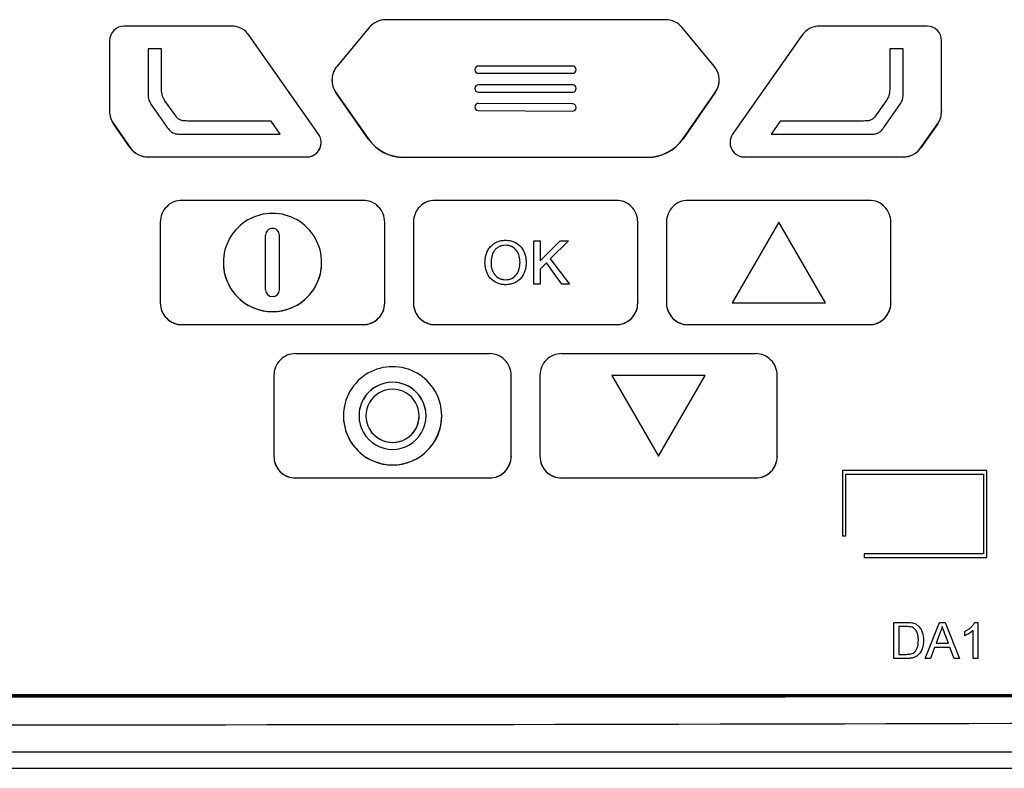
# Model space of a CAD drawing. Header units: millimetres. Extents: x 12 to 1209, y -252 to 1182.
# Tile 98 of 162: x 462 to 530, y 465 to 516. Entities that reach past the tile are written whole.
import ezdxf

# ---------------------------------------------------------------- set-up
doc = ezdxf.new("R2010")
doc.units = ezdxf.units.MM

msp = doc.modelspace()

# ---------------------------------------------------------------- linework, layer by layer
at = {"color": 7, "linetype": 'Continuous', "lineweight": 25}
for p, q in [((507.019, 516.431), (487.684, 516.431)), ((477.003, 515.982), (469.57, 515.982)), ((486.533, 515.893), (484.301, 513.222)), ((510.385, 513.216), (508.174, 515.887)), ((525.113, 515.982), (517.68, 515.982)), ((468.57, 514.982), (468.57, 510.096)), ((483.02, 508.508), (478.231, 515.343)), ((516.451, 515.343), (511.662, 508.508)), ((526.113, 510.096), (526.113, 514.982)), ((471.231, 514.412), (471.231, 511.223)), ((472.156, 514.411), (471.231, 514.412)), ((472.156, 511.73), (472.156, 514.411)), ((472.156, 514.411), (472.156, 514.41)), ((472.156, 511.73), (472.156, 514.41)), ((523.451, 514.412), (522.526, 514.411)), ((522.526, 514.411), (522.526, 511.73)), ((522.526, 514.411), (522.526, 514.41)), ((522.526, 514.41), (522.526, 511.73)), ((523.451, 511.223), (523.451, 514.412)), ((493.841, 512.983), (493.841, 512.963)), ((493.841, 512.963), (493.841, 512.963)), ((500.601, 513.223), (494.081, 513.223)), ((500.841, 512.963), (500.841, 512.983)), ((500.841, 512.963), (500.841, 512.963)), ((483.952, 512.26), (483.952, 512.252)), ((494.081, 512.723), (500.601, 512.723)), ((494.081, 512.723), (500.601, 512.723)), ((494.081, 512.723), (494.081, 512.723)), ((500.601, 512.723), (500.601, 512.723)), ((510.73, 512.251), (510.73, 512.259)), ((472.156, 511.73), (472.156, 511.73)), ((493.841, 511.683), (493.841, 511.663)), ((493.841, 511.663), (493.841, 511.663)), ((500.601, 511.923), (494.081, 511.923)), ((500.841, 511.663), (500.841, 511.683)), ((500.841, 511.663), (500.841, 511.663)), ((522.526, 511.73), (522.526, 511.73)), ((471.231, 511.223), (471.231, 511.223)), ((473.14, 509.769), (472.401, 510.821)), ((484.22, 511.404), (486.447, 508.202)), ((484.22, 511.404), (484.22, 511.396)), ((486.447, 508.194), (484.22, 511.396)), ((494.081, 511.423), (500.601, 511.423)), ((494.081, 511.423), (494.081, 511.423)), ((494.081, 511.423), (500.601, 511.423)), ((500.601, 511.423), (500.601, 511.423)), ((508.235, 508.202), (510.461, 511.403)), ((510.461, 511.395), (508.235, 508.194)), ((510.461, 511.403), (510.461, 511.395)), ((522.281, 510.821), (521.543, 509.769)), ((523.451, 511.223), (523.451, 511.223)), ((468.57, 510.096), (468.57, 510.087)), ((471.43, 510.593), (472.562, 508.975)), ((471.43, 510.593), (472.562, 508.975)), ((471.43, 510.593), (471.43, 510.593)), ((493.833, 510.405), (493.833, 510.385)), ((493.833, 510.383), (493.833, 510.383)), ((494.072, 510.143), (500.592, 510.103)), ((494.072, 510.143), (500.592, 510.103)), ((494.072, 510.143), (494.072, 510.143)), ((500.595, 510.603), (494.075, 510.643)), ((500.592, 510.103), (500.592, 510.103)), ((500.833, 510.363), (500.833, 510.363)), ((500.833, 510.342), (500.833, 510.362)), ((500.833, 510.342), (500.833, 510.362)), ((500.833, 510.362), (500.833, 510.362)), ((500.833, 510.342), (500.833, 510.342)), ((522.12, 508.975), (523.253, 510.593)), ((522.12, 508.975), (523.253, 510.593)), ((523.253, 510.593), (523.253, 510.593)), ((526.113, 510.096), (526.113, 510.087)), ((479.737, 509.418), (473.983, 509.421)), ((480.36, 508.507), (479.737, 509.418)), ((514.945, 509.418), (514.323, 508.507)), ((520.699, 509.421), (514.945, 509.418)), ((468.839, 509.238), (469.997, 507.577)), ((468.839, 509.238), (468.839, 509.229)), ((469.997, 507.568), (468.839, 509.229)), ((472.562, 508.975), (472.562, 508.975)), ((522.12, 508.975), (522.12, 508.975)), ((524.685, 507.577), (525.843, 509.238)), ((525.843, 509.229), (524.685, 507.568)), ((525.843, 509.238), (525.843, 509.229)), ((473.463, 508.506), (480.36, 508.507)), ((473.463, 508.507), (473.463, 508.506)), ((473.463, 508.507), (480.36, 508.507)), ((480.36, 508.507), (480.36, 508.507)), ((486.447, 508.202), (486.447, 508.194)), ((508.235, 508.202), (508.235, 508.194)), ((514.323, 508.507), (521.219, 508.506)), ((514.323, 508.507), (521.219, 508.507)), ((514.323, 508.507), (514.323, 508.507)), ((521.219, 508.507), (521.219, 508.506)), ((469.997, 507.577), (469.997, 507.568)), ((483.201, 507.926), (483.201, 507.934)), ((511.481, 507.934), (511.481, 507.926)), ((524.685, 507.577), (524.685, 507.568)), ((471.228, 506.935), (482.201, 506.935)), ((471.228, 506.935), (471.228, 506.926)), ((482.201, 506.926), (471.228, 506.926)), ((482.201, 506.935), (482.201, 506.926)), ((488.91, 506.915), (505.772, 506.915)), ((488.91, 506.915), (488.91, 506.906)), ((505.772, 506.906), (488.91, 506.906)), ((505.772, 506.915), (505.772, 506.906)), ((512.481, 506.935), (512.481, 506.926)), ((512.481, 506.935), (523.454, 506.935)), ((523.454, 506.926), (512.481, 506.926)), ((523.454, 506.935), (523.454, 506.926)), ((486.095, 503.932), (473.578, 503.932)), ((503.599, 503.932), (491.083, 503.932)), ((521.104, 503.932), (508.588, 503.932)), ((472.078, 502.432), (472.078, 496.833)), ((479.837, 501.993), (479.837, 501.993)), ((487.595, 496.833), (487.595, 502.432)), ((489.583, 502.432), (489.583, 496.833)), ((505.099, 496.833), (505.099, 502.432)), ((507.088, 502.432), (507.088, 496.833)), ((514.846, 502.428), (511.618, 496.837)), ((518.074, 496.837), (514.846, 502.428)), ((522.604, 496.833), (522.604, 502.432)), ((479.357, 497.752), (479.357, 501.513)), ((480.317, 497.752), (480.317, 501.513)), ((495.961, 500.824), (495.961, 500.824)), ((497.918, 498.133), (497.918, 501.132)), ((497.918, 501.132), (498.341, 501.132)), ((498.341, 501.132), (498.341, 499.75)), ((498.341, 499.75), (499.723, 501.132)), ((500.303, 501.132), (499.049, 499.879)), ((500.303, 501.132), (499.049, 499.879)), ((499.723, 501.132), (500.303, 501.132)), ((500.303, 501.132), (500.303, 501.132)), ((499.049, 499.879), (500.38, 498.133)), ((476.437, 499.632), (476.437, 499.632)), ((483.237, 499.632), (483.237, 499.632)), ((494.533, 499.593), (494.533, 499.593)), ((494.956, 499.588), (494.956, 499.588)), ((496.956, 499.631), (496.956, 499.631)), ((497.38, 499.628), (497.38, 499.628)), ((498.781, 499.61), (498.341, 499.171)), ((498.781, 499.61), (498.341, 499.171)), ((499.859, 498.133), (498.781, 499.61)), ((499.859, 498.133), (498.781, 499.61)), ((498.781, 499.61), (498.781, 499.61)), ((498.341, 499.171), (498.341, 498.133)), ((498.341, 499.171), (498.341, 499.171)), ((495.956, 498.094), (495.956, 498.094)), ((498.341, 498.133), (497.918, 498.133)), ((498.341, 498.133), (497.918, 498.133)), ((497.918, 498.133), (497.918, 498.133)), ((498.341, 498.133), (498.341, 498.133)), ((500.38, 498.133), (499.859, 498.133)), ((500.38, 498.133), (499.859, 498.133)), ((499.859, 498.133), (499.859, 498.133)), ((500.38, 498.133), (500.38, 498.133)), ((472.078, 496.833), (472.078, 496.824)), ((487.595, 496.833), (487.595, 496.824)), ((489.583, 496.833), (489.583, 496.824)), ((505.099, 496.833), (505.099, 496.824)), ((507.088, 496.833), (507.088, 496.824)), ((511.618, 496.837), (518.074, 496.837)), ((511.618, 496.837), (511.618, 496.837)), ((511.618, 496.837), (518.074, 496.837)), ((518.074, 496.837), (518.074, 496.837)), ((522.604, 496.833), (522.604, 496.824)), ((479.837, 496.233), (479.837, 496.233)), ((473.578, 495.333), (486.095, 495.333)), ((473.578, 495.333), (473.578, 495.324)), ((486.095, 495.324), (473.578, 495.324)), ((486.095, 495.333), (486.095, 495.324)), ((491.083, 495.333), (503.599, 495.333)), ((491.083, 495.333), (491.083, 495.324)), ((503.599, 495.324), (491.083, 495.324)), ((503.599, 495.333), (503.599, 495.324)), ((508.588, 495.333), (508.588, 495.324)), ((508.588, 495.333), (521.104, 495.333)), ((521.104, 495.324), (508.588, 495.324)), ((521.104, 495.333), (521.104, 495.324)), ((494.847, 493.324), (481.434, 493.324)), ((513.248, 493.324), (499.835, 493.324)), ((479.934, 491.825), (479.934, 486.225)), ((496.347, 486.225), (496.347, 491.825)), ((498.335, 491.825), (498.335, 486.225)), ((503.314, 491.82), (506.542, 486.23)), ((503.314, 491.82), (503.314, 491.82)), ((503.314, 491.82), (506.542, 486.23)), ((509.77, 491.82), (503.314, 491.82)), ((506.542, 486.23), (509.77, 491.82)), ((506.542, 486.23), (509.77, 491.82)), ((509.77, 491.82), (509.77, 491.82)), ((514.748, 486.225), (514.748, 491.825)), ((488.14, 491.345), (488.14, 491.345)), ((484.74, 489.025), (484.74, 489.025)), ((485.82, 489.025), (485.82, 489.025)), ((486.3, 489.025), (486.3, 489.025)), ((489.98, 489.025), (489.98, 489.025)), ((490.46, 489.025), (490.46, 489.025)), ((491.54, 489.025), (491.54, 489.025)), ((488.14, 487.185), (488.14, 487.185)), ((479.934, 486.225), (479.934, 486.216)), ((488.14, 485.625), (488.14, 485.625)), ((496.347, 486.225), (496.347, 486.216)), ((498.335, 486.225), (498.335, 486.216)), ((506.542, 486.23), (506.542, 486.23)), ((514.748, 486.225), (514.748, 486.216)), ((519.251, 485.231), (519.251, 480.732)), ((529.251, 485.231), (519.251, 485.231)), ((519.501, 484.981), (529.001, 484.981)), ((519.501, 484.981), (529.001, 484.981)), ((519.501, 480.732), (519.501, 484.981)), ((529.001, 484.981), (529.001, 479.482)), ((529.251, 479.232), (529.251, 485.231)), ((481.434, 484.725), (481.434, 484.717)), ((481.434, 484.725), (494.847, 484.725)), ((494.847, 484.717), (481.434, 484.717)), ((494.847, 484.725), (494.847, 484.717)), ((499.835, 484.725), (499.835, 484.717)), ((499.835, 484.725), (513.248, 484.725)), ((513.248, 484.717), (499.835, 484.717)), ((513.248, 484.725), (513.248, 484.717)), ((519.251, 480.732), (519.501, 480.732)), ((519.251, 480.732), (519.251, 480.731)), ((519.251, 480.731), (519.501, 480.731)), ((519.501, 480.732), (519.501, 480.731)), ((520.751, 479.482), (520.751, 479.232)), ((529.001, 479.482), (520.751, 479.482)), ((520.751, 479.232), (529.251, 479.232)), ((520.751, 479.232), (520.751, 479.231)), ((520.751, 479.231), (529.251, 479.231)), ((529.251, 479.232), (529.251, 479.231)), ((522.809, 472.233), (522.809, 474.733)), ((522.809, 474.733), (523.664, 474.733)), ((524.967, 472.233), (525.96, 474.733)), ((525.96, 474.733), (526.357, 474.733)), ((526.357, 474.733), (527.35, 472.233)), ((528.404, 474.733), (528.61, 474.733)), ((528.61, 474.733), (528.61, 472.233)), ((523.668, 474.445), (523.162, 474.445)), ((523.162, 474.445), (523.162, 472.522)), ((523.668, 474.444), (523.162, 474.444)), ((523.668, 474.445), (523.668, 474.444)), ((524.082, 474.393), (524.082, 474.392)), ((525.988, 473.983), (525.732, 473.291)), ((525.988, 473.982), (525.732, 473.291)), ((525.988, 473.983), (525.988, 473.982)), ((526.158, 474.445), (526.158, 474.444)), ((527.713, 473.813), (527.713, 474.108)), ((528.29, 472.233), (528.29, 474.181)), ((524.508, 473.502), (524.508, 473.501)), ((524.86, 473.497), (524.86, 473.496)), ((526.585, 473.291), (526.342, 473.948)), ((526.342, 473.948), (526.342, 473.947)), ((526.585, 473.291), (526.342, 473.947)), ((527.713, 473.813), (527.713, 473.812)), ((525.625, 473.003), (525.341, 472.233)), ((525.625, 473.002), (525.341, 472.233)), ((526.691, 473.003), (525.625, 473.003)), ((525.625, 473.003), (525.625, 473.002)), ((526.691, 473.002), (525.625, 473.002)), ((525.732, 473.291), (526.585, 473.291)), ((526.976, 472.233), (526.691, 473.003)), ((526.691, 473.003), (526.691, 473.002)), ((526.976, 472.233), (526.691, 473.002)), ((523.704, 472.233), (522.809, 472.233)), ((522.809, 472.233), (522.809, 472.233)), ((523.704, 472.233), (522.809, 472.233)), ((523.162, 472.522), (523.677, 472.522)), ((523.704, 472.233), (523.704, 472.233)), ((524.967, 472.233), (524.967, 472.233)), ((525.341, 472.233), (524.967, 472.233)), ((525.341, 472.233), (524.967, 472.233)), ((525.341, 472.233), (525.341, 472.233)), ((527.35, 472.233), (526.976, 472.233)), ((526.976, 472.233), (526.976, 472.233)), ((527.35, 472.233), (526.976, 472.233)), ((527.35, 472.233), (527.35, 472.233)), ((528.29, 472.233), (528.29, 472.233)), ((528.61, 472.233), (528.29, 472.233)), ((528.61, 472.233), (528.29, 472.233)), ((528.61, 472.233), (528.61, 472.233)), ((553.492, 469.65), (371.21, 469.65)), ((371.361, 469.733), (553.342, 469.733)), ((553.342, 469.7), (371.361, 469.7)), ((369.504, 465.782), (555.2, 465.782)), ((367.954, 464.637), (556.748, 464.637))]:
    msp.add_line(p, q, dxfattribs=at)
for centre, radius, start, end in [((487.684, 514.931), 1.5, 89.99898, 140.10953), ((507.019, 514.931), 1.5, 39.61294, 90.00103), ((469.57, 514.982), 1, 89.99564, 179.99564), ((477.003, 514.482), 1.5, 35.01813, 90.00131), ((517.68, 514.482), 1.5, 89.99869, 144.98187), ((525.113, 514.982), 1, 0.00436, 90.00436), ((485.451, 512.26), 1.5, 140.11015, 179.99946), ((494.081, 512.983), 0.24, 89.99564, 179.99564), ((494.081, 512.963), 0.24, 180.00436, 270.00436), ((494.081, 512.963), 0.24, 180.00436, 270.00436), ((500.601, 512.983), 0.24, 0.00436, 90.00436), ((500.601, 512.963), 0.24, 269.99564, 359.99564), ((500.601, 512.963), 0.24, 269.99564, 359.99564), ((509.23, 512.259), 1.5, 325.18363, 39.61269), ((485.451, 512.26), 1.5, 180.00036, 214.81628), ((485.451, 512.252), 1.5, 180.00036, 214.81628), ((509.23, 512.251), 1.5, 325.18369, 359.99966), ((494.081, 511.683), 0.24, 89.99564, 179.99564), ((494.081, 511.663), 0.24, 180.00436, 270.00436), ((494.081, 511.663), 0.24, 180.00436, 270.00436), ((500.601, 511.683), 0.24, 0.00436, 90.00436), ((500.601, 511.663), 0.24, 269.99564, 359.99564), ((500.601, 511.663), 0.24, 269.99564, 359.99564), ((470.069, 510.096), 1.5, 180.00037, 214.88264), ((470.069, 510.087), 1.5, 180.00037, 214.88264), ((494.073, 510.403), 0.24, 89.99567, 179.64409), ((494.073, 510.383), 0.24, 179.65278, 269.65293), ((494.073, 510.383), 0.24, 179.65278, 269.65293), ((494.073, 510.403), 0.24, 89.64855, 90), ((500.593, 510.343), 0.24, 269.6442, 359.64406), ((500.593, 510.343), 0.24, 269.6442, 359.64406), ((500.593, 510.363), 0.24, 359.65278, 89.65293), ((524.613, 510.096), 1.5, 325.11754, 359.99963), ((524.613, 510.087), 1.5, 325.11754, 359.99963), ((482.201, 507.934), 1, 269.99241, 35.01273), ((488.91, 509.915), 3, 214.81751, 270.00132), ((488.91, 509.907), 3, 214.81751, 270.00132), ((505.772, 509.915), 3, 269.99868, 325.18249), ((505.772, 509.907), 3, 269.99868, 325.18249), ((512.481, 507.934), 1, 144.98307, 179.99963), ((471.228, 508.435), 1.5, 214.88386, 270.00131), ((471.228, 508.426), 1.5, 214.88386, 270.00131), ((482.201, 507.926), 1, 269.99545, 359.99582), ((512.481, 507.935), 1, 180.00436, 270.00436), ((512.481, 507.926), 1, 180.00436, 270.00436), ((523.455, 508.435), 1.5, 269.99869, 325.11632), ((523.455, 508.426), 1.5, 269.99869, 325.11632), ((473.578, 502.432), 1.5, 89.99564, 179.99564), ((486.095, 502.432), 1.5, 0.00436, 90.00436), ((491.083, 502.432), 1.5, 89.99564, 179.99564), ((503.599, 502.432), 1.5, 0.00436, 90.00436), ((508.587, 502.432), 1.5, 89.99564, 179.99564), ((521.104, 502.432), 1.5, 0.00436, 90.00436), ((479.836, 499.632), 3.399, 89.9934, 270.0066), ((479.837, 499.632), 3.399, 269.9934, 90.0066), ((479.837, 501.513), 0.48, 89.99564, 179.99564), ((479.837, 501.513), 0.48, 89.99564, 179.99564), ((479.837, 501.513), 0.48, 0.00436, 90.00436), ((479.837, 501.513), 0.48, 0.00436, 90.00436), ((479.836, 499.633), 3.4, 180.00423, 270.00449), ((479.837, 499.633), 3.4, 269.99479, 359.99648), ((479.837, 497.752), 0.48, 180.00702, 359.99298), ((473.578, 496.833), 1.5, 180.00436, 270.00436), ((473.578, 496.824), 1.5, 180.00436, 270.00436), ((486.095, 496.833), 1.5, 269.99564, 359.99564), ((486.095, 496.824), 1.5, 269.99564, 359.99564), ((491.083, 496.833), 1.5, 180.00436, 270.00436), ((491.083, 496.824), 1.5, 180.00436, 270.00436), ((503.599, 496.833), 1.5, 269.99564, 359.99564), ((503.599, 496.824), 1.5, 269.99564, 359.99564), ((508.587, 496.833), 1.5, 180.00436, 270.00436), ((508.587, 496.824), 1.5, 180.00436, 270.00436), ((521.104, 496.833), 1.5, 269.99564, 359.99564), ((521.104, 496.824), 1.5, 269.99564, 359.99564), ((481.434, 491.825), 1.5, 89.99564, 179.99564), ((494.847, 491.825), 1.5, 0.00436, 90.00436), ((499.835, 491.825), 1.5, 89.99564, 179.99564), ((513.248, 491.825), 1.5, 0.00436, 90.00436), ((488.14, 489.025), 3.399, 89.9934, 270.0066), ((488.141, 489.025), 3.399, 269.9934, 90.0066), ((488.14, 489.025), 2.32, 89.99564, 179.99564), ((488.14, 489.025), 2.32, 89.99298, 270.00702), ((488.141, 489.025), 2.32, 269.99298, 90.00702), ((488.141, 489.025), 2.32, 0.00436, 90.00436), ((488.14, 489.025), 1.84, 89.99298, 270.00702), ((488.141, 489.025), 1.84, 269.99298, 90.00702), ((488.14, 489.025), 3.4, 180.00423, 270.00449), ((488.14, 489.025), 1.84, 180.00436, 270.00436), ((488.141, 489.025), 3.4, 269.99479, 359.99648), ((488.141, 489.025), 1.84, 269.99564, 359.99564), ((481.434, 486.225), 1.5, 180.00436, 270.00436), ((481.434, 486.217), 1.5, 180.00436, 270.00436), ((494.847, 486.225), 1.5, 269.99564, 359.99564), ((494.847, 486.217), 1.5, 269.99564, 359.99564), ((499.835, 486.225), 1.5, 180.00436, 270.00436), ((499.835, 486.217), 1.5, 180.00436, 270.00436), ((513.248, 486.225), 1.5, 269.99564, 359.99564), ((513.248, 486.217), 1.5, 269.99564, 359.99564)]:
    msp.add_arc(centre, radius, start, end, dxfattribs=at)
for points, knots in [([(472.401, 510.821), (472.355, 510.887), (472.312, 510.956), (472.24, 511.1), (472.213, 511.176), (472.158, 511.407), (472.156, 511.569), (472.156, 511.73)], [0, 0, 0, 0, 0.25, 0.25, 0.5, 0.5, 1, 1, 1, 1]), ([(522.526, 511.73), (522.526, 511.569), (522.525, 511.407), (522.469, 511.176), (522.442, 511.1), (522.37, 510.956), (522.327, 510.887), (522.281, 510.821)], [0, 0, 0, 0, 0.5, 0.5, 0.75, 0.75, 1, 1, 1, 1]), ([(471.231, 511.223), (471.231, 511.111), (471.247, 511.001), (471.315, 510.786), (471.365, 510.685), (471.43, 510.593)], [0, 0, 0, 0, 0.5, 0.5, 1, 1, 1, 1]), ([(471.231, 511.223), (471.231, 511.111), (471.247, 511.001), (471.315, 510.786), (471.365, 510.685), (471.43, 510.593)], [0, 0, 0, 0, 0.5, 0.5, 1, 1, 1, 1]), ([(523.253, 510.593), (523.317, 510.685), (523.368, 510.786), (523.435, 511.001), (523.451, 511.111), (523.451, 511.223)], [0, 0, 0, 0, 0.5, 0.5, 1, 1, 1, 1]), ([(523.253, 510.593), (523.317, 510.685), (523.368, 510.786), (523.435, 511.001), (523.451, 511.111), (523.451, 511.223)], [0, 0, 0, 0, 0.5, 0.5, 1, 1, 1, 1]), ([(473.983, 509.421), (473.902, 509.421), (473.821, 509.421), (473.661, 509.433), (473.579, 509.444), (473.427, 509.494), (473.355, 509.536), (473.236, 509.641), (473.186, 509.703), (473.14, 509.769)], [0, 0, 0, 0, 0.25, 0.25, 0.5, 0.5, 0.75, 0.75, 1, 1, 1, 1]), ([(521.543, 509.769), (521.496, 509.703), (521.447, 509.641), (521.327, 509.536), (521.255, 509.494), (521.103, 509.444), (521.021, 509.433), (520.861, 509.421), (520.78, 509.421), (520.699, 509.421)], [0, 0, 0, 0, 0.25, 0.25, 0.5, 0.5, 0.75, 0.75, 1, 1, 1, 1]), ([(472.562, 508.975), (472.614, 508.902), (472.668, 508.832), (472.792, 508.706), (472.864, 508.65), (473.022, 508.569), (473.109, 508.542), (473.284, 508.511), (473.373, 508.506), (473.463, 508.506)], [0, 0, 0, 0, 0.25, 0.25, 0.5, 0.5, 0.75, 0.75, 1, 1, 1, 1]), ([(472.562, 508.975), (472.614, 508.902), (472.668, 508.832), (472.792, 508.706), (472.864, 508.65), (473.022, 508.569), (473.109, 508.542), (473.284, 508.512), (473.373, 508.507), (473.463, 508.507)], [0, 0, 0, 0, 0.25, 0.25, 0.5, 0.5, 0.75, 0.75, 1, 1, 1, 1]), ([(521.219, 508.506), (521.309, 508.506), (521.398, 508.511), (521.574, 508.542), (521.661, 508.569), (521.818, 508.65), (521.89, 508.706), (522.014, 508.832), (522.069, 508.902), (522.12, 508.975)], [0, 0, 0, 0, 0.25, 0.25, 0.5, 0.5, 0.75, 0.75, 1, 1, 1, 1]), ([(521.219, 508.507), (521.309, 508.507), (521.398, 508.512), (521.574, 508.542), (521.661, 508.569), (521.818, 508.65), (521.89, 508.706), (522.014, 508.832), (522.069, 508.902), (522.12, 508.975)], [0, 0, 0, 0, 0.25, 0.25, 0.5, 0.5, 0.75, 0.75, 1, 1, 1, 1]), ([(494.533, 499.593), (494.535, 499.693), (494.538, 499.793), (494.563, 499.991), (494.583, 500.089), (494.64, 500.281), (494.677, 500.374), (494.77, 500.551), (494.827, 500.634), (495.024, 500.86), (495.189, 500.982), (495.465, 501.099), (495.562, 501.126), (495.758, 501.162), (495.858, 501.168), (495.958, 501.171)], [0, 0, 0, 0, 0.125, 0.125, 0.25, 0.25, 0.375, 0.375, 0.5, 0.5, 0.75, 0.75, 0.875, 0.875, 1, 1, 1, 1]), ([(495.961, 500.824), (495.885, 500.823), (495.81, 500.817), (495.663, 500.785), (495.591, 500.762), (495.455, 500.697), (495.391, 500.656), (495.273, 500.563), (495.218, 500.51), (495.083, 500.329), (495.03, 500.184), (494.967, 499.889), (494.959, 499.738), (494.956, 499.588)], [0, 0, 0, 0, 0.125, 0.125, 0.25, 0.25, 0.375, 0.375, 0.5, 0.5, 0.75, 0.75, 1, 1, 1, 1]), ([(495.961, 500.824), (495.885, 500.823), (495.81, 500.817), (495.663, 500.785), (495.591, 500.762), (495.455, 500.697), (495.391, 500.656), (495.273, 500.563), (495.218, 500.51), (495.083, 500.329), (495.03, 500.184), (494.967, 499.889), (494.959, 499.738), (494.956, 499.588)], [0, 0, 0, 0, 0.125, 0.125, 0.25, 0.25, 0.375, 0.375, 0.5, 0.5, 0.75, 0.75, 1, 1, 1, 1]), ([(495.958, 501.171), (496.057, 501.169), (496.155, 501.162), (496.348, 501.125), (496.443, 501.097), (496.714, 500.982), (496.88, 500.867), (497.139, 500.572), (497.233, 500.395), (497.324, 500.115), (497.345, 500.018), (497.373, 499.824), (497.378, 499.726), (497.38, 499.628)], [0, 0, 0, 0, 0.125, 0.125, 0.25, 0.25, 0.5, 0.5, 0.75, 0.75, 0.875, 0.875, 1, 1, 1, 1]), ([(496.956, 499.631), (496.955, 499.776), (496.941, 499.922), (496.868, 500.205), (496.807, 500.34), (496.633, 500.574), (496.516, 500.668), (496.318, 500.763), (496.249, 500.786), (496.107, 500.817), (496.034, 500.823), (495.961, 500.824)], [0, 0, 0, 0, 0.25, 0.25, 0.5, 0.5, 0.75, 0.75, 0.875, 0.875, 1, 1, 1, 1]), ([(496.956, 499.631), (496.955, 499.776), (496.941, 499.922), (496.868, 500.205), (496.807, 500.34), (496.633, 500.574), (496.516, 500.668), (496.318, 500.763), (496.249, 500.786), (496.107, 500.817), (496.034, 500.823), (495.961, 500.824)], [0, 0, 0, 0, 0.25, 0.25, 0.5, 0.5, 0.75, 0.75, 0.875, 0.875, 1, 1, 1, 1]), ([(495.956, 498.094), (495.86, 498.096), (495.764, 498.102), (495.574, 498.137), (495.481, 498.165), (495.214, 498.276), (495.052, 498.388), (494.791, 498.672), (494.695, 498.844), (494.598, 499.116), (494.573, 499.21), (494.541, 499.4), (494.534, 499.496), (494.533, 499.593)], [0, 0, 0, 0, 0.125, 0.125, 0.25, 0.25, 0.5, 0.5, 0.75, 0.75, 0.875, 0.875, 1, 1, 1, 1]), ([(495.956, 498.094), (495.86, 498.096), (495.764, 498.102), (495.574, 498.137), (495.481, 498.165), (495.214, 498.276), (495.052, 498.388), (494.791, 498.672), (494.695, 498.844), (494.598, 499.116), (494.573, 499.21), (494.541, 499.4), (494.534, 499.496), (494.533, 499.593)], [0, 0, 0, 0, 0.125, 0.125, 0.25, 0.25, 0.5, 0.5, 0.75, 0.75, 0.875, 0.875, 1, 1, 1, 1]), ([(494.956, 499.588), (494.958, 499.517), (494.96, 499.445), (494.978, 499.304), (494.991, 499.234), (495.049, 499.028), (495.114, 498.898), (495.296, 498.678), (495.41, 498.587), (495.604, 498.497), (495.672, 498.475), (495.812, 498.447), (495.883, 498.442), (495.955, 498.44)], [0, 0, 0, 0, 0.125, 0.125, 0.25, 0.25, 0.5, 0.5, 0.75, 0.75, 0.875, 0.875, 1, 1, 1, 1]), ([(495.955, 498.44), (496.028, 498.442), (496.101, 498.446), (496.244, 498.476), (496.314, 498.499), (496.512, 498.593), (496.629, 498.688), (496.808, 498.919), (496.871, 499.054), (496.925, 499.267), (496.937, 499.339), (496.953, 499.484), (496.955, 499.557), (496.956, 499.631)], [0, 0, 0, 0, 0.125, 0.125, 0.25, 0.25, 0.5, 0.5, 0.75, 0.75, 0.875, 0.875, 1, 1, 1, 1]), ([(497.38, 499.628), (497.378, 499.53), (497.373, 499.432), (497.345, 499.238), (497.323, 499.142), (497.232, 498.862), (497.137, 498.686), (496.943, 498.465), (496.869, 498.4), (496.708, 498.289), (496.62, 498.244), (496.439, 498.169), (496.345, 498.14), (496.152, 498.103), (496.054, 498.096), (495.956, 498.094)], [0, 0, 0, 0, 0.125, 0.125, 0.25, 0.25, 0.5, 0.5, 0.625, 0.625, 0.75, 0.75, 0.875, 0.875, 1, 1, 1, 1]), ([(497.38, 499.628), (497.378, 499.53), (497.373, 499.432), (497.345, 499.238), (497.323, 499.142), (497.232, 498.862), (497.137, 498.686), (496.943, 498.465), (496.869, 498.4), (496.708, 498.289), (496.62, 498.244), (496.439, 498.169), (496.345, 498.14), (496.152, 498.103), (496.054, 498.096), (495.956, 498.094)], [0, 0, 0, 0, 0.125, 0.125, 0.25, 0.25, 0.5, 0.5, 0.625, 0.625, 0.75, 0.75, 0.875, 0.875, 1, 1, 1, 1]), ([(524.106, 474.697), (524.172, 474.68), (524.237, 474.66), (524.36, 474.6), (524.416, 474.561), (524.469, 474.518)], [0, 0, 0, 0, 0.5, 0.5, 1, 1, 1, 1]), ([(527.713, 474.108), (527.783, 474.144), (527.853, 474.182), (527.985, 474.268), (528.048, 474.316), (528.167, 474.42), (528.223, 474.476), (528.299, 474.566), (528.323, 474.598), (528.367, 474.663), (528.386, 474.698), (528.404, 474.733)], [0, 0, 0, 0, 0.25, 0.25, 0.5, 0.5, 0.75, 0.75, 0.875, 0.875, 1, 1, 1, 1]), ([(524.508, 473.502), (524.507, 473.59), (524.503, 473.677), (524.479, 473.85), (524.461, 473.936), (524.395, 474.098), (524.348, 474.173), (524.262, 474.272), (524.23, 474.302), (524.16, 474.355), (524.122, 474.376), (524.082, 474.393)], [0, 0, 0, 0, 0.25, 0.25, 0.5, 0.5, 0.75, 0.75, 0.875, 0.875, 1, 1, 1, 1]), ([(524.508, 473.501), (524.507, 473.589), (524.503, 473.676), (524.479, 473.849), (524.461, 473.935), (524.395, 474.097), (524.348, 474.173), (524.262, 474.271), (524.23, 474.301), (524.16, 474.354), (524.122, 474.375), (524.082, 474.392)], [0, 0, 0, 0, 0.25, 0.25, 0.5, 0.5, 0.75, 0.75, 0.875, 0.875, 1, 1, 1, 1]), ([(524.469, 474.518), (524.54, 474.456), (524.604, 474.386), (524.706, 474.228), (524.746, 474.142), (524.838, 473.875), (524.858, 473.685), (524.86, 473.497)], [0, 0, 0, 0, 0.25, 0.25, 0.5, 0.5, 1, 1, 1, 1]), ([(526.158, 474.445), (526.139, 474.365), (526.117, 474.285), (526.059, 474.131), (526.025, 474.056), (525.988, 473.983)], [0, 0, 0, 0, 0.5, 0.5, 1, 1, 1, 1]), ([(526.158, 474.444), (526.139, 474.364), (526.117, 474.284), (526.059, 474.13), (526.025, 474.056), (525.988, 473.982)], [0, 0, 0, 0, 0.5, 0.5, 1, 1, 1, 1]), ([(528.29, 474.181), (528.248, 474.141), (528.205, 474.103), (528.114, 474.034), (528.067, 474.002), (527.92, 473.911), (527.819, 473.856), (527.713, 473.813)], [0, 0, 0, 0, 0.25, 0.25, 0.5, 0.5, 1, 1, 1, 1]), ([(528.29, 474.18), (528.248, 474.14), (528.205, 474.102), (528.114, 474.033), (528.067, 474.001), (527.92, 473.91), (527.819, 473.855), (527.713, 473.812)], [0, 0, 0, 0, 0.25, 0.25, 0.5, 0.5, 1, 1, 1, 1]), ([(524.86, 473.497), (524.859, 473.415), (524.856, 473.333), (524.837, 473.171), (524.822, 473.09), (524.755, 472.855), (524.688, 472.702), (524.534, 472.512), (524.475, 472.454), (524.341, 472.36), (524.266, 472.326), (524.11, 472.275), (524.03, 472.258), (523.868, 472.237), (523.786, 472.234), (523.704, 472.233)], [0, 0, 0, 0, 0.125, 0.125, 0.25, 0.25, 0.5, 0.5, 0.625, 0.625, 0.75, 0.75, 0.875, 0.875, 1, 1, 1, 1]), ([(524.86, 473.496), (524.859, 473.414), (524.856, 473.332), (524.837, 473.17), (524.822, 473.09), (524.755, 472.854), (524.688, 472.701), (524.534, 472.511), (524.475, 472.453), (524.341, 472.359), (524.266, 472.325), (524.11, 472.274), (524.03, 472.257), (523.868, 472.236), (523.786, 472.233), (523.704, 472.233)], [0, 0, 0, 0, 0.125, 0.125, 0.25, 0.25, 0.5, 0.5, 0.625, 0.625, 0.75, 0.75, 0.875, 0.875, 1, 1, 1, 1]), ([(524.267, 472.699), (524.291, 472.726), (524.314, 472.753), (524.355, 472.812), (524.372, 472.843), (524.42, 472.939), (524.443, 473.007), (524.497, 473.215), (524.506, 473.359), (524.508, 473.502)], [0, 0, 0, 0, 0.125, 0.125, 0.25, 0.25, 0.5, 0.5, 1, 1, 1, 1]), ([(523.677, 472.522), (523.782, 472.523), (523.889, 472.527), (524.043, 472.563), (524.093, 472.581), (524.187, 472.63), (524.229, 472.662), (524.267, 472.699)], [0, 0, 0, 0, 0.5, 0.5, 0.75, 0.75, 1, 1, 1, 1]), ([(553.492, 469.576), (550.079, 469.576), (543.265, 469.574), (533.063, 469.573), (522.896, 469.572), (512.76, 469.571), (502.648, 469.57), (492.556, 469.569), (482.48, 469.568), (472.413, 469.568), (462.352, 469.568), (452.291, 469.568), (442.224, 469.568), (432.147, 469.569), (422.056, 469.57), (411.944, 469.571), (401.807, 469.572), (391.64, 469.573), (381.438, 469.574), (374.624, 469.576), (371.21, 469.576)], [0, 0, 0, 0, 0.056181, 0.112141, 0.167908, 0.223509, 0.278972, 0.334325, 0.389594, 0.444809, 0.499996, 0.555183, 0.610398, 0.665668, 0.721021, 0.776485, 0.832087, 0.887856, 0.943817, 1, 1, 1, 1])]:
    msp.add_open_spline(points, degree=3, knots=knots, dxfattribs=at)
for points in [[(523.664, 474.733), (523.812, 474.732), (523.961, 474.729), (524.106, 474.697)], [(524.082, 474.393), (523.95, 474.441), (523.808, 474.443), (523.668, 474.445)], [(524.082, 474.392), (523.95, 474.44), (523.808, 474.442), (523.668, 474.444)], [(526.342, 473.948), (526.281, 474.114), (526.218, 474.278), (526.158, 474.445)], [(526.342, 473.947), (526.281, 474.113), (526.218, 474.278), (526.158, 474.444)], [(370.708, 467.841), (432.612, 467.588), (492.091, 467.588), (553.994, 467.841)]]:
    msp.add_open_spline(points, degree=3, dxfattribs=at)

doc.saveas('drawing.dxf')
